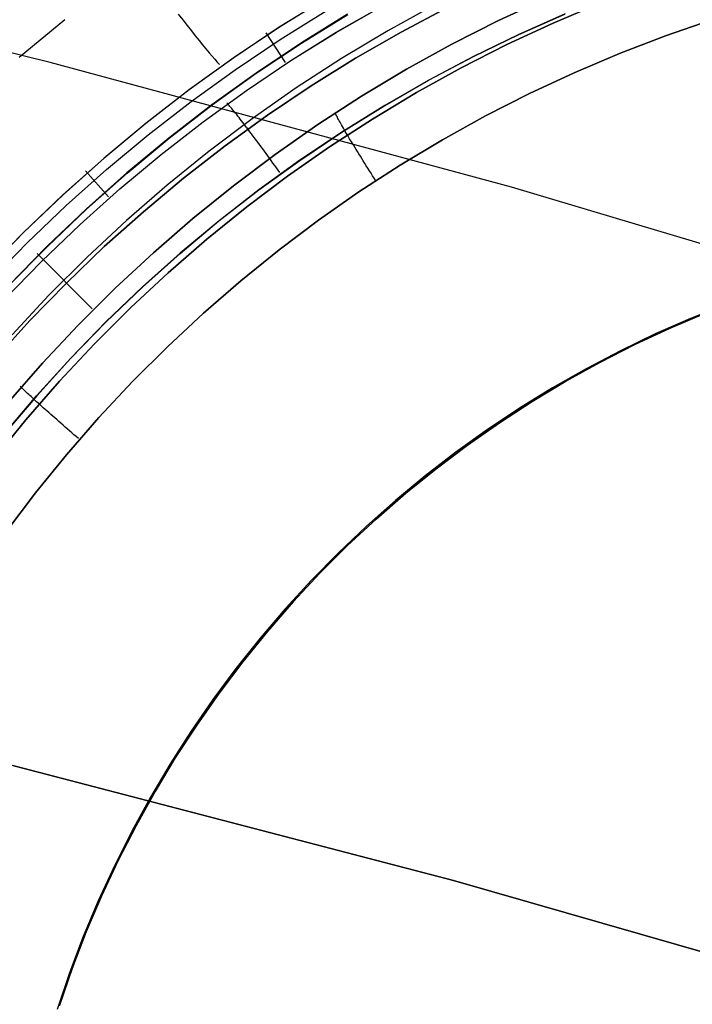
# Model space of a CAD drawing. Header units: millimetres. Extents: x -273 to 273, y -240 to 302.
# Tile 232 of 256: x 136 to 144, y 156 to 168. Entities that reach past the tile are written whole.
import ezdxf

# ---------------------------------------------------------------- set-up
doc = ezdxf.new("R2010")
doc.units = ezdxf.units.MM
doc.header["$MEASUREMENT"] = 0
doc.layers.add('IGES level 1', color=7, linetype='Continuous', true_color=0x3e413d)
doc.layers.add('IGES level 2', color=7, linetype='Continuous', true_color=0x008000)

msp = doc.modelspace()

# ---------------------------------------------------------------- linework, layer by layer
at = {"layer": 'IGES level 1'}
for p, q in [((139.378, 167.994, 412.558), (138.838, 167.659, 412.525)), ((139.375, 167.993, 412.557), (138.835, 167.658, 412.524)), ((139.497, 167.599, 411.011), (140.035, 167.908, 411.038)), ((139.497, 167.598, 411.011), (140.035, 167.907, 411.038)), ((140.641, 167.919, 404.389), (140.094, 167.616, 404.37)), ((140.249, 167.602, 410.495), (140.787, 167.886, 410.524)), ((140.787, 167.886, 410.524), (140.249, 167.602, 410.495)), ((141.378, 167.737, 406.241), (141.927, 167.993, 406.269)), ((141.927, 167.993, 406.269), (141.378, 167.737, 406.24)), ((142.559, 167.939, 406.78), (142.012, 167.707, 406.75)), ((142.012, 167.707, 406.75), (142.559, 167.939, 406.78)), ((137.663, 167.81, 413.971), (137.716, 167.742, 413.861)), ((138.845, 167.515, 412.01), (139.38, 167.847, 412.036)), ((139.628, 167.81, 402.818), (139.092, 167.478, 402.79)), ((139.093, 167.474, 402.791), (139.63, 167.806, 402.818)), ((142.151, 167.812, 410.386), (141.614, 167.574, 410.356)), ((141.614, 167.574, 410.356), (142.15, 167.811, 410.386)), ((135.816, 167.309, 414.621), (136.346, 167.748, 414.648)), ((137.716, 167.742, 413.861), (137.766, 167.678, 413.749)), ((137.766, 167.678, 413.749), (137.815, 167.616, 413.633)), ((138.835, 167.658, 412.524), (138.307, 167.304, 412.493)), ((138.838, 167.659, 412.525), (138.31, 167.305, 412.493)), ((140.839, 167.463, 406.213), (141.378, 167.737, 406.241)), ((141.378, 167.737, 406.24), (140.839, 167.463, 406.213)), ((142.012, 167.707, 406.75), (141.474, 167.456, 406.721)), ((141.474, 167.456, 406.721), (142.012, 167.707, 406.75)), ((143.855, 167.743, 407.098), (143.315, 167.557, 407.067)), ((143.315, 167.558, 407.067), (143.855, 167.743, 407.098)), ((137.815, 167.616, 413.633), (137.861, 167.559, 413.515)), ((137.861, 167.559, 413.515), (137.905, 167.504, 413.394)), ((138.909, 167.25, 410.989), (138.685, 167.594, 412.523)), ((138.97, 167.271, 410.986), (139.497, 167.598, 411.011)), ((138.971, 167.271, 410.986), (139.497, 167.599, 411.011)), ((140.094, 167.616, 404.37), (139.558, 167.294, 404.351)), ((139.721, 167.299, 410.468), (140.249, 167.602, 410.495)), ((140.249, 167.602, 410.495), (139.721, 167.299, 410.468)), ((141.614, 167.574, 410.356), (141.087, 167.318, 410.328)), ((141.087, 167.317, 410.328), (141.614, 167.574, 410.356)), ((142.782, 167.353, 407.036), (143.315, 167.558, 407.067)), ((143.315, 167.557, 407.067), (142.782, 167.353, 407.036)), ((137.905, 167.504, 413.394), (137.946, 167.453, 413.271)), ((137.946, 167.453, 413.271), (137.985, 167.406, 413.146)), ((138.323, 167.165, 411.985), (138.845, 167.515, 412.01)), ((139.092, 167.478, 402.79), (138.567, 167.127, 402.764)), ((138.568, 167.124, 402.765), (139.093, 167.474, 402.791)), ((140.31, 167.17, 406.187), (140.839, 167.463, 406.213)), ((140.839, 167.463, 406.213), (140.31, 167.17, 406.187)), ((141.474, 167.456, 406.721), (140.945, 167.187, 406.692)), ((140.945, 167.187, 406.692), (141.474, 167.456, 406.721)), ((137.985, 167.406, 413.146), (138.022, 167.362, 413.018)), ((138.022, 167.362, 413.018), (138.056, 167.322, 412.889)), ((138.056, 167.322, 412.889), (138.088, 167.286, 412.758)), ((140.568, 167.043, 410.3), (141.087, 167.317, 410.328)), ((141.087, 167.318, 410.328), (140.569, 167.043, 410.3)), ((142.782, 167.353, 407.036), (142.256, 167.13, 407.007)), ((142.256, 167.13, 407.007), (142.782, 167.353, 407.036)), ((138.307, 167.304, 412.493), (137.791, 166.932, 412.463)), ((138.31, 167.305, 412.493), (137.794, 166.934, 412.463)), ((138.088, 167.286, 412.758), (138.116, 167.254, 412.626)), ((138.116, 167.254, 412.626), (138.143, 167.225, 412.492)), ((138.456, 166.925, 410.962), (138.97, 167.271, 410.986)), ((138.456, 166.925, 410.961), (138.971, 167.271, 410.986)), ((139.558, 167.294, 404.351), (139.033, 166.954, 404.333)), ((139.205, 166.977, 410.441), (139.721, 167.299, 410.468)), ((139.721, 167.299, 410.468), (139.205, 166.977, 410.441)), ((137.812, 166.797, 411.961), (138.323, 167.165, 411.985)), ((138.567, 167.127, 402.764), (138.054, 166.759, 402.74)), ((138.056, 166.756, 402.74), (138.568, 167.124, 402.765)), ((139.791, 166.859, 406.162), (140.31, 167.17, 406.187)), ((140.31, 167.17, 406.187), (139.791, 166.858, 406.162)), ((140.945, 167.187, 406.692), (140.426, 166.899, 406.665)), ((140.426, 166.899, 406.665), (140.945, 167.187, 406.692)), ((142.256, 167.13, 407.007), (141.738, 166.888, 406.979)), ((141.738, 166.888, 406.979), (142.256, 167.13, 407.007)), ((138.699, 166.638, 410.416), (139.205, 166.977, 410.441)), ((139.205, 166.977, 410.441), (138.699, 166.638, 410.416)), ((140.569, 167.043, 410.3), (140.06, 166.751, 410.274)), ((140.06, 166.751, 410.274), (140.568, 167.043, 410.3)), ((137.791, 166.932, 412.463), (137.288, 166.543, 412.434)), ((137.794, 166.934, 412.463), (137.291, 166.545, 412.435)), ((137.953, 166.562, 410.939), (138.456, 166.925, 410.962)), ((137.953, 166.562, 410.938), (138.456, 166.925, 410.961)), ((139.033, 166.954, 404.333), (138.521, 166.596, 404.316)), ((139.283, 166.529, 406.138), (139.791, 166.859, 406.162)), ((139.791, 166.858, 406.162), (139.283, 166.529, 406.137)), ((140.426, 166.899, 406.665), (139.917, 166.593, 406.639)), ((139.917, 166.593, 406.639), (140.426, 166.899, 406.665)), ((141.738, 166.888, 406.979), (141.229, 166.629, 406.951)), ((141.229, 166.629, 406.951), (141.738, 166.888, 406.979)), ((137.315, 166.411, 411.938), (137.812, 166.797, 411.961)), ((138.054, 166.759, 402.74), (137.554, 166.373, 402.716)), ((137.556, 166.37, 402.716), (138.056, 166.756, 402.74)), ((138.231, 166.776, 410.926), (138.225, 166.782, 410.959)), ((138.239, 166.768, 410.894), (138.231, 166.776, 410.926)), ((138.246, 166.759, 410.863), (138.239, 166.768, 410.894)), ((138.255, 166.75, 410.831), (138.246, 166.759, 410.863)), ((138.263, 166.739, 410.8), (138.255, 166.75, 410.831)), ((138.273, 166.728, 410.77), (138.263, 166.739, 410.8)), ((140.06, 166.751, 410.274), (139.562, 166.442, 410.248)), ((139.562, 166.441, 410.248), (140.06, 166.751, 410.274)), ((138.206, 166.282, 410.392), (138.699, 166.638, 410.416)), ((138.699, 166.638, 410.416), (138.206, 166.282, 410.392)), ((138.283, 166.716, 410.74), (138.273, 166.728, 410.77)), ((138.294, 166.703, 410.71), (138.283, 166.716, 410.74)), ((138.305, 166.69, 410.682), (138.294, 166.703, 410.71)), ((138.316, 166.675, 410.653), (138.305, 166.69, 410.682)), ((138.329, 166.66, 410.626), (138.316, 166.675, 410.653)), ((138.342, 166.644, 410.599), (138.329, 166.66, 410.626)), ((138.355, 166.627, 410.573), (138.342, 166.644, 410.599)), ((138.369, 166.61, 410.547), (138.355, 166.627, 410.573)), ((139.488, 166.656, 406.184), (139.484, 166.664, 406.152)), ((139.493, 166.646, 406.216), (139.488, 166.656, 406.184)), ((139.498, 166.636, 406.247), (139.493, 166.646, 406.216)), ((139.503, 166.625, 406.278), (139.498, 166.636, 406.247)), ((139.51, 166.613, 406.309), (139.503, 166.625, 406.278)), ((141.229, 166.629, 406.951), (140.729, 166.352, 406.925)), ((140.729, 166.352, 406.925), (141.229, 166.629, 406.951)), ((137.288, 166.543, 412.434), (136.799, 166.137, 412.407)), ((137.291, 166.545, 412.435), (136.802, 166.138, 412.408)), ((137.463, 166.181, 410.917), (137.953, 166.562, 410.939)), ((137.463, 166.181, 410.916), (137.953, 166.562, 410.938)), ((138.521, 166.596, 404.316), (138.021, 166.22, 404.3)), ((138.383, 166.592, 410.523), (138.369, 166.61, 410.547)), ((138.398, 166.573, 410.499), (138.383, 166.592, 410.523)), ((138.413, 166.553, 410.476), (138.398, 166.573, 410.499)), ((138.428, 166.533, 410.454), (138.413, 166.553, 410.476)), ((138.444, 166.512, 410.432), (138.428, 166.533, 410.454)), ((138.46, 166.491, 410.412), (138.444, 166.512, 410.432)), ((138.787, 166.183, 406.115), (139.283, 166.529, 406.138)), ((139.283, 166.529, 406.137), (138.787, 166.182, 406.114)), ((139.917, 166.593, 406.639), (139.419, 166.27, 406.614)), ((139.419, 166.27, 406.614), (139.917, 166.593, 406.639)), ((139.516, 166.6, 406.339), (139.51, 166.613, 406.309)), ((139.524, 166.587, 406.369), (139.516, 166.6, 406.339)), ((139.532, 166.572, 406.398), (139.524, 166.587, 406.369)), ((139.54, 166.557, 406.426), (139.532, 166.572, 406.398)), ((139.549, 166.541, 406.454), (139.54, 166.557, 406.426)), ((139.558, 166.524, 406.481), (139.549, 166.541, 406.454)), ((139.568, 166.507, 406.508), (139.558, 166.524, 406.481)), ((136.831, 166.009, 411.917), (137.315, 166.411, 411.938)), ((138.478, 166.468, 410.392), (138.461, 166.491, 410.412)), ((138.495, 166.445, 410.373), (138.478, 166.468, 410.392)), ((138.513, 166.422, 410.355), (138.495, 166.445, 410.373)), ((138.53, 166.398, 410.338), (138.513, 166.422, 410.355)), ((138.549, 166.374, 410.323), (138.53, 166.398, 410.338)), ((139.074, 166.114, 410.224), (139.562, 166.441, 410.248)), ((139.562, 166.442, 410.248), (139.075, 166.115, 410.224)), ((139.579, 166.489, 406.534), (139.568, 166.507, 406.508)), ((139.59, 166.47, 406.559), (139.579, 166.489, 406.534)), ((139.601, 166.45, 406.584), (139.59, 166.47, 406.559)), ((139.613, 166.43, 406.607), (139.601, 166.45, 406.584)), ((139.625, 166.409, 406.63), (139.613, 166.43, 406.607)), ((139.639, 166.387, 406.653), (139.625, 166.409, 406.631)), ((137.554, 166.373, 402.716), (137.068, 165.97, 402.694)), ((137.07, 165.967, 402.694), (137.556, 166.37, 402.716)), ((137.725, 165.908, 410.369), (138.206, 166.282, 410.392)), ((138.206, 166.282, 410.392), (137.725, 165.908, 410.369)), ((138.567, 166.349, 410.308), (138.549, 166.374, 410.323)), ((138.586, 166.324, 410.294), (138.567, 166.349, 410.308)), ((138.605, 166.298, 410.282), (138.586, 166.324, 410.294)), ((138.624, 166.272, 410.27), (138.605, 166.298, 410.282)), ((139.652, 166.364, 406.675), (139.639, 166.387, 406.653)), ((139.666, 166.34, 406.696), (139.652, 166.364, 406.675)), ((139.681, 166.316, 406.716), (139.666, 166.34, 406.696)), ((139.696, 166.292, 406.736), (139.681, 166.316, 406.716)), ((139.711, 166.267, 406.754), (139.696, 166.292, 406.736)), ((140.729, 166.352, 406.925), (140.239, 166.058, 406.9)), ((140.239, 166.058, 406.9), (140.729, 166.352, 406.925)), ((136.987, 165.784, 410.896), (137.463, 166.181, 410.917)), ((136.987, 165.784, 410.896), (137.463, 166.181, 410.916)), ((138.021, 166.22, 404.3), (137.535, 165.827, 404.284)), ((138.303, 165.819, 406.093), (138.787, 166.183, 406.115)), ((138.787, 166.182, 406.114), (138.303, 165.819, 406.093)), ((138.644, 166.246, 410.26), (138.624, 166.272, 410.27)), ((138.663, 166.22, 410.251), (138.644, 166.246, 410.26)), ((138.683, 166.193, 410.243), (138.663, 166.22, 410.251)), ((138.703, 166.166, 410.236), (138.683, 166.193, 410.243)), ((139.419, 166.27, 406.614), (138.932, 165.93, 406.59)), ((138.932, 165.93, 406.59), (139.419, 166.27, 406.614)), ((139.727, 166.241, 406.771), (139.711, 166.267, 406.754)), ((139.743, 166.215, 406.787), (139.727, 166.241, 406.771)), ((139.759, 166.188, 406.802), (139.743, 166.215, 406.787)), ((139.776, 166.161, 406.815), (139.759, 166.188, 406.802)), ((136.799, 166.137, 412.407), (136.324, 165.713, 412.382)), ((136.802, 166.138, 412.408), (136.327, 165.715, 412.382)), ((139.075, 166.115, 410.224), (138.599, 165.771, 410.201)), ((138.599, 165.771, 410.201), (139.074, 166.114, 410.224)), ((138.722, 166.138, 410.23), (138.703, 166.166, 410.236)), ((138.742, 166.111, 410.225), (138.722, 166.138, 410.23)), ((138.762, 166.083, 410.222), (138.742, 166.111, 410.225)), ((138.782, 166.056, 410.219), (138.762, 166.083, 410.222)), ((138.802, 166.028, 410.218), (138.782, 166.056, 410.219)), ((140.239, 166.058, 406.9), (139.759, 165.747, 406.876)), ((139.759, 165.747, 406.876), (140.239, 166.058, 406.9)), ((139.793, 166.134, 406.828), (139.776, 166.161, 406.815)), ((139.81, 166.107, 406.84), (139.793, 166.134, 406.828)), ((139.828, 166.079, 406.85), (139.81, 166.107, 406.84)), ((139.845, 166.051, 406.86), (139.828, 166.079, 406.85)), ((136.361, 165.589, 411.897), (136.831, 166.009, 411.917)), ((136.852, 165.69, 410.9), (136.585, 165.993, 412.408)), ((137.068, 165.97, 402.694), (136.597, 165.55, 402.673)), ((136.598, 165.548, 402.673), (137.07, 165.967, 402.694)), ((138.822, 166, 410.218), (138.802, 166.028, 410.218)), ((138.842, 165.972, 410.219), (138.822, 166, 410.218)), ((139.863, 166.022, 406.868), (139.845, 166.051, 406.86)), ((139.881, 165.994, 406.875), (139.863, 166.022, 406.868)), ((139.9, 165.965, 406.881), (139.881, 165.994, 406.875)), ((139.918, 165.936, 406.886), (139.9, 165.965, 406.881)), ((137.535, 165.827, 404.284), (137.063, 165.417, 404.269)), ((137.258, 165.518, 410.348), (137.725, 165.908, 410.369)), ((137.725, 165.908, 410.369), (137.258, 165.518, 410.348)), ((138.932, 165.93, 406.59), (138.457, 165.573, 406.567)), ((138.457, 165.573, 406.567), (138.932, 165.93, 406.59)), ((139.936, 165.907, 406.889), (139.918, 165.936, 406.886)), ((139.955, 165.878, 406.891), (139.936, 165.907, 406.889)), ((136.324, 165.713, 412.382), (135.864, 165.274, 412.359)), ((136.327, 165.715, 412.382), (135.867, 165.276, 412.359)), ((136.525, 165.37, 410.877), (136.987, 165.784, 410.896)), ((136.525, 165.37, 410.876), (136.987, 165.784, 410.896)), ((137.832, 165.439, 406.072), (138.303, 165.819, 406.093)), ((138.303, 165.819, 406.093), (137.832, 165.438, 406.072)), ((138.135, 165.411, 410.179), (138.599, 165.771, 410.201)), ((138.599, 165.771, 410.201), (138.136, 165.411, 410.179)), ((139.759, 165.747, 406.876), (139.291, 165.419, 406.853)), ((139.291, 165.42, 406.853), (139.759, 165.747, 406.876)), ((135.906, 165.154, 411.878), (136.361, 165.589, 411.897)), ((136.597, 165.55, 402.673), (136.139, 165.115, 402.654)), ((136.141, 165.112, 402.654), (136.598, 165.548, 402.673)), ((136.804, 165.113, 410.328), (137.258, 165.518, 410.348)), ((137.258, 165.518, 410.348), (136.804, 165.113, 410.328)), ((138.457, 165.573, 406.567), (137.995, 165.2, 406.546)), ((137.995, 165.2, 406.546), (138.457, 165.573, 406.567)), ((136.077, 164.941, 410.858), (136.525, 165.37, 410.877)), ((136.077, 164.941, 410.858), (136.525, 165.37, 410.876)), ((137.063, 165.417, 404.269), (136.605, 164.991, 404.256)), ((137.374, 165.042, 406.052), (137.832, 165.439, 406.072)), ((137.832, 165.438, 406.072), (137.375, 165.042, 406.052)), ((138.136, 165.411, 410.179), (137.685, 165.036, 410.158)), ((137.685, 165.035, 410.158), (138.135, 165.411, 410.179)), ((138.834, 165.076, 406.831), (139.291, 165.42, 406.853)), ((139.291, 165.419, 406.853), (138.834, 165.076, 406.831)), ((135.864, 165.274, 412.359), (135.42, 164.819, 412.337)), ((135.867, 165.276, 412.359), (135.423, 164.821, 412.337)), ((135.467, 164.703, 411.86), (135.906, 165.154, 411.878)), ((137.995, 165.2, 406.546), (137.547, 164.811, 406.526)), ((137.547, 164.811, 406.526), (137.995, 165.2, 406.546)), ((136.139, 165.115, 402.654), (135.698, 164.664, 402.635)), ((135.699, 164.661, 402.636), (136.141, 165.112, 402.654)), ((136.027, 165.032, 402.661), (136.665, 164.392, 406.033)), ((136.365, 164.691, 410.309), (136.804, 165.113, 410.328)), ((136.804, 165.113, 410.328), (136.365, 164.691, 410.309)), ((136.931, 164.63, 406.034), (137.374, 165.042, 406.052)), ((137.375, 165.042, 406.052), (136.931, 164.63, 406.034)), ((137.247, 164.644, 410.139), (137.685, 165.035, 410.158)), ((137.685, 165.036, 410.158), (137.248, 164.645, 410.139)), ((138.834, 165.076, 406.831), (138.389, 164.716, 406.81)), ((138.389, 164.717, 406.81), (138.834, 165.076, 406.831)), ((135.644, 164.496, 410.841), (136.077, 164.941, 410.858)), ((135.645, 164.496, 410.841), (136.077, 164.941, 410.858)), ((136.605, 164.991, 404.256), (136.163, 164.549, 404.243)), ((137.547, 164.811, 406.526), (137.112, 164.406, 406.507)), ((137.112, 164.406, 406.507), (137.547, 164.811, 406.526)), ((135.94, 164.255, 410.291), (136.365, 164.691, 410.309)), ((136.365, 164.691, 410.309), (135.94, 164.255, 410.291)), ((137.957, 164.342, 406.791), (138.389, 164.717, 406.81)), ((138.389, 164.716, 406.81), (137.957, 164.342, 406.791)), ((136.502, 164.202, 406.017), (136.931, 164.63, 406.034)), ((136.931, 164.63, 406.034), (136.503, 164.202, 406.017)), ((137.248, 164.645, 410.139), (136.824, 164.239, 410.12)), ((136.824, 164.238, 410.12), (137.247, 164.644, 410.139)), ((136.163, 164.549, 404.243), (135.736, 164.092, 404.231)), ((137.112, 164.406, 406.507), (136.691, 163.986, 406.489)), ((136.691, 163.986, 406.489), (137.112, 164.406, 406.507)), ((137.957, 164.342, 406.791), (137.538, 163.952, 406.773)), ((137.539, 163.952, 406.773), (137.957, 164.342, 406.791)), ((143.789, 164.346, 410.561), (143.371, 164.168, 410.538)), ((143.789, 164.346, 407.161), (143.371, 164.168, 407.138)), ((143.371, 164.168, 410.538), (143.789, 164.346, 410.561)), ((143.371, 164.168, 407.138), (143.789, 164.346, 407.161)), ((144.025, 164.447, 409.414), (143.608, 164.281, 409.414)), ((135.531, 163.804, 410.275), (135.94, 164.255, 410.291)), ((135.94, 164.255, 410.291), (135.531, 163.804, 410.275)), ((136.824, 164.239, 410.12), (136.415, 163.818, 410.103)), ((136.415, 163.818, 410.103), (136.824, 164.238, 410.12)), ((143.608, 164.281, 409.414), (143.198, 164.1, 409.414)), ((136.089, 163.76, 406.001), (136.502, 164.202, 406.017)), ((136.503, 164.202, 406.017), (136.089, 163.76, 406.001)), ((143.371, 164.168, 410.538), (142.96, 163.977, 410.515)), ((143.371, 164.168, 407.138), (142.96, 163.977, 407.116)), ((142.96, 163.977, 410.515), (143.371, 164.168, 410.538)), ((142.96, 163.977, 407.116), (143.371, 164.168, 407.138)), ((143.198, 164.1, 409.414), (142.793, 163.905, 409.414)), ((136.691, 163.986, 406.489), (136.285, 163.553, 406.473)), ((136.285, 163.553, 406.473), (136.691, 163.986, 406.489)), ((137.538, 163.952, 406.773), (137.134, 163.549, 406.755)), ((137.134, 163.549, 406.755), (137.539, 163.952, 406.773)), ((142.793, 163.905, 409.414), (142.396, 163.697, 409.414)), ((142.96, 163.977, 410.515), (142.556, 163.771, 410.493)), ((142.96, 163.977, 407.116), (142.556, 163.771, 407.094)), ((142.556, 163.771, 410.493), (142.96, 163.977, 410.515)), ((142.556, 163.771, 407.094), (142.96, 163.977, 407.116)), ((136.02, 163.383, 410.088), (136.415, 163.818, 410.103)), ((136.415, 163.818, 410.103), (136.021, 163.383, 410.088)), ((142.556, 163.771, 410.493), (142.159, 163.551, 410.472)), ((142.556, 163.771, 407.094), (142.159, 163.551, 407.073)), ((142.159, 163.551, 410.472), (142.556, 163.771, 410.493)), ((142.159, 163.551, 407.073), (142.556, 163.771, 407.094)), ((135.69, 163.304, 405.987), (136.089, 163.76, 406.001)), ((136.089, 163.76, 406.001), (135.691, 163.304, 405.987)), ((142.396, 163.697, 409.414), (142.006, 163.475, 409.414)), ((136.285, 163.553, 406.473), (135.895, 163.105, 406.458)), ((135.895, 163.105, 406.458), (136.285, 163.553, 406.473)), ((137.134, 163.549, 406.755), (136.743, 163.131, 406.74)), ((136.743, 163.131, 406.74), (137.134, 163.549, 406.755)), ((142.159, 163.551, 410.472), (141.77, 163.317, 410.452)), ((142.159, 163.551, 407.073), (141.77, 163.317, 407.053)), ((141.77, 163.317, 410.452), (142.159, 163.551, 410.472)), ((141.77, 163.317, 407.053), (142.159, 163.551, 407.073)), ((135.836, 163.486, 406.033), (135.83, 163.493, 406.002)), ((135.844, 163.479, 406.065), (135.836, 163.486, 406.033)), ((135.851, 163.471, 406.096), (135.844, 163.479, 406.065)), ((135.86, 163.463, 406.126), (135.851, 163.471, 406.096)), ((135.87, 163.454, 406.156), (135.86, 163.463, 406.126)), ((135.88, 163.444, 406.186), (135.87, 163.454, 406.156)), ((135.891, 163.434, 406.215), (135.88, 163.444, 406.186)), ((135.902, 163.423, 406.244), (135.891, 163.434, 406.215)), ((142.006, 163.475, 409.414), (141.624, 163.239, 409.414)), ((136.021, 163.383, 410.088), (135.641, 162.935, 410.073)), ((135.641, 162.935, 410.073), (136.02, 163.383, 410.088)), ((135.915, 163.411, 406.272), (135.902, 163.423, 406.244)), ((135.928, 163.399, 406.3), (135.915, 163.411, 406.272)), ((135.942, 163.386, 406.327), (135.928, 163.399, 406.3)), ((135.956, 163.373, 406.353), (135.942, 163.386, 406.327)), ((135.971, 163.359, 406.379), (135.956, 163.373, 406.353)), ((135.987, 163.345, 406.404), (135.971, 163.359, 406.379)), ((136.003, 163.33, 406.428), (135.987, 163.345, 406.404)), ((136.02, 163.314, 406.452), (136.003, 163.33, 406.428)), ((136.038, 163.298, 406.474), (136.02, 163.314, 406.452)), ((141.77, 163.317, 407.053), (141.389, 163.07, 407.033)), ((141.389, 163.07, 407.033), (141.77, 163.317, 407.053)), ((141.77, 163.317, 410.452), (141.39, 163.07, 410.432)), ((141.39, 163.07, 410.432), (141.77, 163.317, 410.452)), ((136.057, 163.281, 406.498), (136.038, 163.298, 406.475)), ((136.077, 163.263, 406.52), (136.057, 163.281, 406.498)), ((136.097, 163.245, 406.541), (136.077, 163.263, 406.52)), ((136.118, 163.226, 406.562), (136.097, 163.245, 406.541)), ((136.139, 163.207, 406.581), (136.118, 163.226, 406.562)), ((136.161, 163.188, 406.599), (136.139, 163.207, 406.581)), ((141.624, 163.239, 409.414), (141.25, 162.991, 409.414)), ((135.895, 163.105, 406.458), (135.52, 162.644, 406.444)), ((135.52, 162.644, 406.444), (135.895, 163.105, 406.458)), ((136.183, 163.168, 406.617), (136.161, 163.188, 406.599)), ((136.206, 163.148, 406.633), (136.183, 163.168, 406.617)), ((136.23, 163.127, 406.648), (136.206, 163.148, 406.633)), ((136.253, 163.107, 406.662), (136.23, 163.127, 406.648)), ((136.277, 163.085, 406.675), (136.253, 163.107, 406.662)), ((136.302, 163.064, 406.687), (136.277, 163.085, 406.675)), ((136.743, 163.131, 406.74), (136.367, 162.7, 406.725)), ((136.367, 162.7, 406.725), (136.743, 163.131, 406.74)), ((136.326, 163.042, 406.698), (136.302, 163.064, 406.687)), ((136.351, 163.021, 406.708), (136.326, 163.042, 406.698)), ((136.376, 162.998, 406.716), (136.351, 163.021, 406.708)), ((136.402, 162.976, 406.723), (136.376, 162.998, 406.716)), ((136.427, 162.954, 406.73), (136.402, 162.976, 406.723)), ((141.25, 162.991, 409.414), (140.885, 162.729, 409.414)), ((141.39, 163.07, 410.432), (141.018, 162.81, 410.414)), ((141.389, 163.07, 407.033), (141.018, 162.81, 407.015)), ((141.018, 162.81, 410.414), (141.39, 163.07, 410.432)), ((141.018, 162.81, 407.015), (141.389, 163.07, 407.033)), ((136.453, 162.932, 406.735), (136.427, 162.954, 406.73)), ((136.479, 162.909, 406.738), (136.453, 162.932, 406.735)), ((136.505, 162.887, 406.741), (136.479, 162.909, 406.738)), ((141.018, 162.81, 410.414), (140.655, 162.537, 410.396)), ((141.018, 162.81, 407.015), (140.655, 162.537, 406.997)), ((140.655, 162.537, 410.396), (141.018, 162.81, 410.414)), ((140.655, 162.537, 406.997), (141.018, 162.81, 407.015)), ((136.367, 162.7, 406.725), (136.006, 162.256, 406.712)), ((136.006, 162.256, 406.712), (136.367, 162.7, 406.725)), ((140.885, 162.729, 409.414), (140.53, 162.456, 409.414)), ((140.655, 162.537, 410.396), (140.302, 162.252, 410.38)), ((140.655, 162.537, 406.997), (140.302, 162.252, 406.981)), ((140.302, 162.252, 410.38), (140.655, 162.537, 410.396)), ((140.302, 162.252, 406.981), (140.655, 162.537, 406.997)), ((140.53, 162.456, 409.414), (140.184, 162.17, 409.414)), ((136.006, 162.256, 406.712), (135.661, 161.8, 406.7)), ((135.661, 161.8, 406.7), (136.006, 162.256, 406.712)), ((140.184, 162.17, 409.414), (139.848, 161.872, 409.414)), ((140.302, 162.252, 410.38), (139.959, 161.954, 410.364)), ((140.302, 162.252, 406.981), (139.959, 161.954, 406.965)), ((139.959, 161.954, 410.364), (140.302, 162.252, 410.38)), ((139.959, 161.954, 406.965), (140.302, 162.252, 406.981)), ((139.959, 161.954, 410.364), (139.627, 161.645, 410.349)), ((139.959, 161.954, 406.965), (139.627, 161.645, 406.951)), ((139.627, 161.645, 410.349), (139.959, 161.954, 410.364)), ((139.627, 161.645, 406.951), (139.959, 161.954, 406.965)), ((139.848, 161.872, 409.414), (139.522, 161.563, 409.414)), ((139.627, 161.645, 410.349), (139.306, 161.324, 410.335)), ((139.627, 161.645, 406.951), (139.306, 161.324, 406.937)), ((139.306, 161.324, 410.335), (139.627, 161.645, 410.349)), ((139.306, 161.324, 406.937), (139.627, 161.645, 406.951)), ((139.522, 161.563, 409.414), (139.208, 161.243, 409.414)), ((139.443, 161.484, 406.948), (139.443, 161.484, 410.347)), ((139.306, 161.324, 410.335), (138.996, 160.992, 410.323)), ((139.306, 161.324, 406.937), (138.996, 160.992, 406.924)), ((138.996, 160.992, 410.323), (139.306, 161.324, 410.335)), ((138.996, 160.992, 406.924), (139.306, 161.324, 406.937)), ((139.208, 161.243, 409.414), (138.905, 160.912, 409.414)), ((138.996, 160.992, 410.323), (138.698, 160.65, 410.311)), ((138.996, 160.992, 406.924), (138.698, 160.65, 406.912)), ((138.698, 160.65, 410.311), (138.996, 160.992, 410.323)), ((138.698, 160.65, 406.912), (138.996, 160.992, 406.924)), ((138.905, 160.912, 409.414), (138.613, 160.571, 409.414)), ((138.613, 160.571, 409.414), (138.333, 160.221, 409.414)), ((138.698, 160.65, 410.311), (138.412, 160.297, 410.3)), ((138.698, 160.65, 406.912), (138.412, 160.297, 406.902)), ((138.412, 160.297, 410.3), (138.698, 160.65, 410.311)), ((138.412, 160.297, 406.902), (138.698, 160.65, 406.912)), ((138.412, 160.297, 410.3), (138.138, 159.935, 410.29)), ((138.412, 160.297, 406.902), (138.138, 159.935, 406.892)), ((138.138, 159.935, 410.29), (138.412, 160.297, 410.3)), ((138.138, 159.935, 406.892), (138.412, 160.297, 406.902)), ((138.333, 160.221, 409.414), (138.065, 159.86, 409.414)), ((138.138, 159.935, 410.29), (137.877, 159.563, 410.282)), ((138.138, 159.935, 406.892), (137.877, 159.563, 406.883)), ((137.877, 159.563, 410.282), (138.138, 159.935, 410.29)), ((137.877, 159.563, 406.883), (138.138, 159.935, 406.892)), ((138.065, 159.86, 409.414), (137.81, 159.491, 409.414)), ((137.877, 159.563, 410.282), (137.629, 159.183, 410.274)), ((137.877, 159.563, 406.883), (137.629, 159.183, 406.876)), ((137.629, 159.183, 410.274), (137.877, 159.563, 410.282)), ((137.629, 159.183, 406.876), (137.877, 159.563, 406.883)), ((137.81, 159.491, 409.414), (137.568, 159.113, 409.414)), ((137.568, 159.113, 409.414), (137.34, 158.727, 409.414)), ((137.629, 159.183, 410.274), (137.395, 158.794, 410.268)), ((137.629, 159.183, 406.876), (137.395, 158.794, 406.869)), ((137.395, 158.794, 410.268), (137.629, 159.183, 410.274)), ((137.395, 158.794, 406.869), (137.629, 159.183, 406.876)), ((137.395, 158.794, 410.268), (137.174, 158.397, 410.262)), ((137.395, 158.794, 406.869), (137.174, 158.397, 406.864)), ((137.174, 158.397, 410.262), (137.395, 158.794, 410.268)), ((137.174, 158.397, 406.864), (137.395, 158.794, 406.869)), ((137.34, 158.727, 409.414), (137.124, 158.333, 409.414)), ((137.124, 158.333, 409.414), (136.923, 157.932, 409.414)), ((137.174, 158.397, 410.262), (136.967, 157.993, 410.258)), ((137.174, 158.397, 406.864), (136.967, 157.993, 406.86)), ((136.967, 157.993, 410.258), (137.174, 158.397, 410.262)), ((136.967, 157.993, 406.86), (137.174, 158.397, 406.864)), ((136.967, 157.993, 410.258), (136.774, 157.581, 410.255)), ((136.967, 157.993, 406.86), (136.774, 157.581, 406.857)), ((136.774, 157.581, 410.255), (136.967, 157.993, 410.258)), ((136.774, 157.581, 406.857), (136.967, 157.993, 406.86)), ((136.923, 157.932, 409.414), (136.735, 157.525, 409.414)), ((136.735, 157.525, 409.414), (136.561, 157.111, 409.414)), ((136.774, 157.581, 410.255), (136.596, 157.164, 410.252)), ((136.774, 157.581, 406.857), (136.596, 157.164, 406.854)), ((136.596, 157.164, 410.252), (136.774, 157.581, 410.255)), ((136.596, 157.164, 406.854), (136.774, 157.581, 406.857)), ((136.596, 157.164, 410.252), (136.432, 156.74, 410.251)), ((136.596, 157.164, 406.854), (136.432, 156.74, 406.853)), ((136.432, 156.74, 410.251), (136.596, 157.164, 410.252)), ((136.432, 156.74, 406.853), (136.596, 157.164, 406.854)), ((136.561, 157.111, 409.414), (136.402, 156.691, 409.414)), ((136.402, 156.691, 409.414), (136.258, 156.266, 409.414)), ((136.432, 156.74, 406.853), (136.283, 156.311, 406.853)), ((136.283, 156.311, 406.853), (136.432, 156.74, 406.853)), ((136.432, 156.74, 410.251), (136.284, 156.311, 410.251)), ((136.284, 156.311, 410.251), (136.432, 156.74, 410.251))]:
    msp.add_line(p, q, dxfattribs=at)
at = {"layer": 'IGES level 2', "color": 31, "true_color": 0xfabe47}
for p, q in [((136.177, 167.248, 540.632), (130.561, 168.622, 539.468)), ((141.53, 165.803, 541.777), (136.177, 167.248, 540.632)), ((146.605, 164.287, 542.886), (141.53, 165.803, 541.777)), ((135.607, 159.129, 522.571), (140.857, 157.76, 523.894)), ((140.857, 157.76, 523.894), (135.607, 159.129, 522.571)), ((140.857, 157.76, 523.894), (145.818, 156.339, 525.2)), ((145.818, 156.339, 525.2), (140.857, 157.76, 523.894))]:
    msp.add_line(p, q, dxfattribs=at)

doc.saveas('drawing.dxf')
